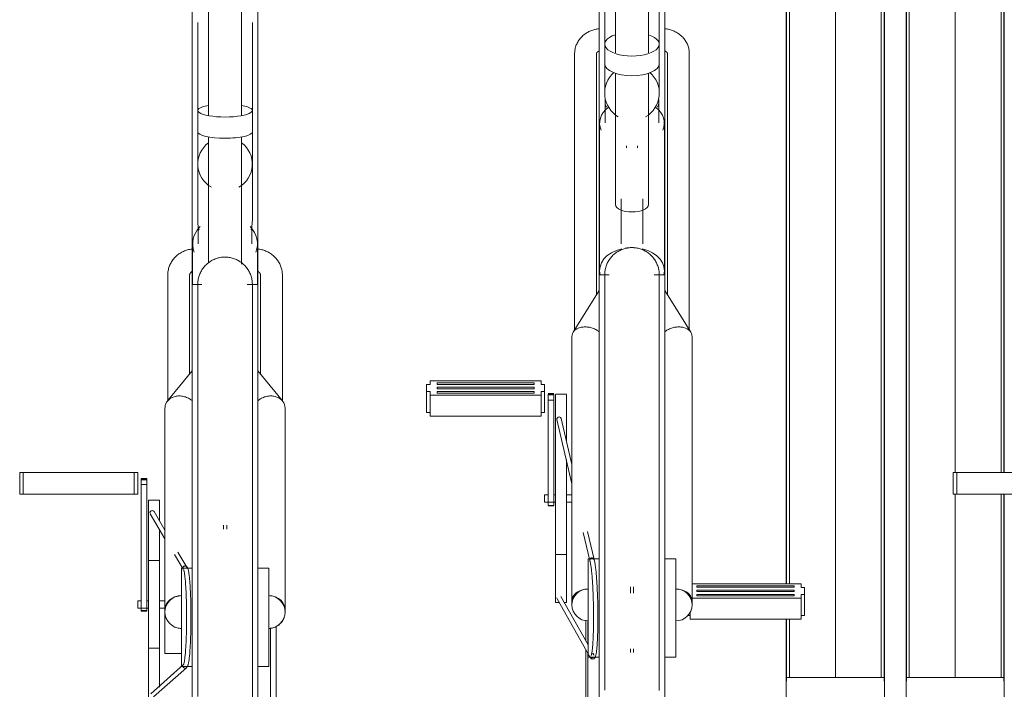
# Model space of a CAD drawing. Extents: x 50445 to 145605, y -10968 to 41989.
# Tile 95 of 256: x 86653 to 87554, y -1503 to -891. Entities that reach past the tile are written whole.
import ezdxf

# ---------------------------------------------------------------- set-up
doc = ezdxf.new("R2010")
doc.units = 0
doc.header["$LTSCALE"] = 414.30304
doc.header["$MEASUREMENT"] = 0
doc.linetypes.add('gestippeld_2_', pattern=[6.35, 3.175, -3.175])
doc.linetypes.add('hartlijn-fijn', pattern=[6, 4, -1, 0, -1])
for name, color, linetype, lineweight in [('A-EQPM', 6, 'CONTINUOUS', 18), ('S-COLS', 6, 'CONTINUOUS', 18), ('S-COLS-HIDN', 5, 'gestippeld_2_', 18)]:
    doc.layers.add(name, color=color, linetype=linetype, lineweight=lineweight)

# ---------------------------------------------------------------- blocks, each defined once
blk = doc.blocks.new('97_KA_gestapelde fietsenstalling 8 fietsen 1600x1900 - Type-8006210-plotview doorsnede C C  -  1 op 100')
at = {"layer": 'A-EQPM'}
for p, q in [((6003.7, -1424.5), (6003.7, -1791.44)), ((6063.7, -1791.44), (6063.7, -1424.5)), ((6008.7, -1440.69), (6008.7, -1580.25)), ((6058.7, -1580.25), (6058.7, -1440.69)), ((6018.7, -1449.26), (6018.7, -1588.13)), ((6048.7, -1588.13), (6048.7, -1449.26)), ((5646.1, -1495.12), (5646.1, -1645.26)), ((5676.1, -1645.26), (5676.1, -1495.12)), ((5631.1, -1519.77), (5631.1, -1621.98)), ((5691.1, -1621.98), (5691.1, -1519.77)), ((5636.1, -1560.49), (5636.1, -1640.96)), ((5686.1, -1640.96), (5686.1, -1560.49)), ((6008.7, -1568.65), (6008.7, -1568.39)), ((6008.7, -1580.25), (6008.7, -1598.26)), ((6058.7, -1598.26), (6058.7, -1580.25)), ((5631.1, -1589.35), (5631.1, -1800.09)), ((5691.1, -1800.09), (5691.1, -1589.35)), ((5981.2, -1588.87), (5981.2, -1841.94)), ((6001.2, -1810), (6001.2, -1588.87)), ((6066.2, -1588.87), (6066.2, -1810)), ((6086.2, -1841.94), (6086.2, -1588.87)), ((6008.7, -1598.26), (6008.7, -1625.06)), ((6058.7, -1625.06), (6058.7, -1598.26)), ((6018.7, -1606.83), (6018.7, -1727.1)), ((6048.7, -1727.1), (6048.7, -1606.83)), ((6009.05, -1632.63), (6009.05, -1652.32)), ((6058.36, -1652.32), (6058.36, -1632.63)), ((5636.1, -1640.96), (5636.1, -1660.39)), ((5686.1, -1660.39), (5686.1, -1640.96)), ((6004.05, -1652.32), (6004.05, -1787.35)), ((6063.36, -1787.35), (6063.36, -1652.32)), ((5636.1, -1660.39), (5636.1, -1689.95)), ((5646.1, -1665.08), (5646.1, -1780.64)), ((5676.1, -1781.54), (5676.1, -1665.08)), ((5686.1, -1689.95), (5686.1, -1660.39)), ((6028.7, -1673.24), (6028.7, -1674.99)), ((6038.7, -1674.99), (6038.7, -1673.24)), ((5636.1, -1689.95), (5636.1, -1741.93)), ((5686.1, -1741.93), (5686.1, -1689.95)), ((6023.7, -1721.65), (6023.7, -1762.88)), ((6043.7, -1762.88), (6043.7, -1721.65)), ((5636.1, -1734.42), (5636.1, -1741.93)), ((5686.1, -1741.93), (5686.1, -1734.42)), ((5636.45, -1747.82), (5636.45, -1762.99)), ((5685.75, -1762.99), (5685.75, -1747.82)), ((5631.45, -1762.99), (5631.45, -1800.09)), ((5690.75, -1800.13), (5690.75, -1762.99)), ((5608.6, -1791.81), (5608.6, -1906.71)), ((5628.6, -1882.24), (5628.6, -1791.81)), ((5693.6, -1791.81), (5693.6, -1882.24)), ((5713.6, -1906.71), (5713.6, -1791.81)), ((6009.53, -1791.42), (6003.7, -1791.42)), ((6003.7, -2159.6), (6003.7, -1791.44)), ((6012.84, -1791.42), (6009.66, -1791.42)), ((6063.7, -1791.42), (6053.96, -1791.42)), ((6063.7, -1791.44), (6063.7, -2159.6)), ((5639.84, -1800.09), (5631.1, -1800.09)), ((5631.1, -2104.9), (5631.1, -1800.09)), ((5691.1, -1800.09), (5681.47, -1800.09)), ((5691.1, -1800.09), (5691.1, -2104.9)), ((6003.7, -1805.76), (5979.84, -1843.87)), ((6087.57, -1843.87), (6063.7, -1805.76)), ((5978.7, -1847.82), (5978.7, -2089.65)), ((6088.7, -2089.65), (6088.7, -1847.82)), ((5631.1, -1879.17), (5608.46, -1906.75)), ((5713.75, -1906.75), (5691.1, -1879.17)), ((5848.89, -1891.71), (5845.67, -1891.71)), ((5845.67, -1891.71), (5845.67, -1894.86)), ((5950.49, -1888.26), (5848.89, -1888.26)), ((5848.89, -1888.26), (5848.89, -1891.71)), ((5855.31, -1890.24), (5944.21, -1890.24)), ((5855.31, -1890.9), (5855.31, -1890.24)), ((5855.31, -1890.24), (5855.31, -1891.56)), ((5855.31, -1891.56), (5855.31, -1890.9)), ((5944.21, -1891.56), (5855.31, -1891.56)), ((5944.21, -1890.24), (5944.21, -1890.9)), ((5944.21, -1891.56), (5944.21, -1890.24)), ((5944.21, -1890.9), (5944.21, -1891.56)), ((5950.49, -1891.71), (5950.49, -1888.26)), ((5953.71, -1891.71), (5950.49, -1891.71)), ((5953.71, -1894.86), (5953.71, -1891.71)), ((5845.67, -1894.86), (5845.67, -1898.01)), ((5845.67, -1898.01), (5848.89, -1898.01)), ((5845.67, -1917.28), (5845.67, -1898.01)), ((5848.89, -1898.01), (5848.89, -1901.46)), ((5848.89, -1901.46), (5950.49, -1901.46)), ((5848.89, -1920.73), (5848.89, -1901.46)), ((5855.31, -1894.86), (5855.31, -1894.2)), ((5855.31, -1894.2), (5944.21, -1894.2)), ((5855.31, -1895.52), (5855.31, -1894.86)), ((5944.21, -1895.52), (5855.31, -1895.52)), ((5855.31, -1898.82), (5855.31, -1898.16)), ((5855.31, -1898.16), (5944.21, -1898.16)), ((5855.31, -1898.16), (5855.31, -1899.48)), ((5855.31, -1899.48), (5855.31, -1898.82)), ((5944.21, -1899.48), (5855.31, -1899.48)), ((5944.21, -1894.2), (5944.21, -1894.86)), ((5944.21, -1894.86), (5944.21, -1895.52)), ((5944.21, -1898.16), (5944.21, -1898.82)), ((5944.21, -1898.16), (5944.21, -1899.48)), ((5944.21, -1898.82), (5944.21, -1899.48)), ((5950.49, -1901.46), (5950.49, -1898.01)), ((5950.49, -1898.01), (5953.71, -1898.01)), ((5950.49, -1920.73), (5950.49, -1901.46)), ((5953.71, -1898.01), (5953.71, -1894.86)), ((5953.71, -1898.01), (5953.71, -1917.28)), ((5962.13, -1899.9), (5956.91, -1899.9)), ((5956.91, -1901.22), (5956.91, -1900.54)), ((5956.91, -1900.54), (5956.91, -1900.72)), ((5956.91, -1900.72), (5962.13, -1900.72)), ((5956.91, -1902.16), (5956.91, -1901.22)), ((5962.13, -1901.22), (5956.91, -1901.22)), ((5956.91, -1906.17), (5956.91, -1902.16)), ((5962.13, -1900.72), (5962.13, -1900.54)), ((5962.13, -1900.54), (5962.13, -1901.22)), ((5962.13, -1901.22), (5962.13, -1902.16)), ((5962.13, -1902.16), (5962.13, -1906.17)), ((5973.7, -1900.58), (5963.7, -1900.58)), ((5963.7, -2015.64), (5963.7, -1900.72)), ((5973.7, -1900.72), (5973.7, -1943.53)), ((5956.91, -2002.42), (5956.91, -1906.17)), ((5962.13, -1906.17), (5956.91, -1906.17)), ((5962.13, -1906.17), (5962.13, -2002.42)), ((5606.1, -1913.34), (5606.1, -2097.81)), ((5716.1, -2097.81), (5716.1, -1913.34)), ((5848.89, -1917.28), (5845.67, -1917.28)), ((5953.71, -1917.28), (5950.49, -1917.28)), ((5950.49, -1920.73), (5848.89, -1920.73)), ((5964.99, -1923.75), (5978.7, -1982.61)), ((5978.7, -1964.98), (5968.89, -1922.84)), ((5973.7, -1960.54), (5973.7, -2015.64)), ((5473.07, -1972.36), (5476.29, -1972.36)), ((5473.07, -1992.06), (5473.07, -1972.36)), ((5476.29, -1972.36), (5577.89, -1972.36)), ((5476.29, -1992.06), (5476.29, -1972.36)), ((5577.89, -1972.36), (5581.1, -1972.36)), ((5577.89, -1992.06), (5577.89, -1972.36)), ((5581.1, -1972.36), (5581.1, -1992.06)), ((5589.53, -1977.7), (5584.31, -1977.7)), ((5584.31, -1977.99), (5584.31, -1977.7)), ((5584.31, -1977.7), (5584.31, -1979)), ((5584.31, -1978.47), (5584.31, -1977.99)), ((5584.31, -1979.26), (5584.31, -1978.47)), ((5589.53, -1978.47), (5584.31, -1978.47)), ((5584.31, -1979), (5589.53, -1979)), ((5584.31, -1983.28), (5584.31, -1979.26)), ((5584.31, -2098.5), (5584.31, -1983.28)), ((5589.53, -1983.28), (5584.31, -1983.28)), ((5589.53, -1979), (5589.53, -1977.7)), ((5589.53, -1977.7), (5589.53, -1977.99)), ((5589.53, -1977.99), (5589.53, -1978.47)), ((5589.53, -1978.47), (5589.53, -1979.26)), ((5589.53, -1979.26), (5589.53, -1983.28)), ((5589.53, -1983.28), (5589.53, -2098.5)), ((5476.29, -1992.06), (5473.07, -1992.06)), ((5577.89, -1992.06), (5476.29, -1992.06)), ((5581.1, -1992.06), (5577.89, -1992.06)), ((5601.1, -1997.65), (5591.1, -1997.65)), ((5591.1, -2092.9), (5591.1, -1997.65)), ((5601.1, -1997.65), (5601.1, -2016.03)), ((5956.91, -1992.65), (5953.7, -1992.65)), ((5953.7, -1996.7), (5953.7, -1992.65)), ((5953.7, -1999.35), (5953.7, -1996.7)), ((5953.7, -1999.36), (5963.7, -1999.36)), ((5963.7, -1992.65), (5962.13, -1992.65)), ((5978.7, -1992.65), (5973.7, -1992.65)), ((5973.7, -1999.36), (5978.7, -1999.36)), ((5592.62, -2010.05), (5606.1, -2032.82)), ((5606.1, -2024.97), (5596.06, -2008.01)), ((5956.91, -2002.53), (5956.91, -2002.42)), ((5962.13, -2002.42), (5956.91, -2002.42)), ((5956.91, -2002.67), (5962.13, -2002.67)), ((5962.13, -2002.42), (5962.13, -2002.53)), ((5963.7, -2091.08), (5963.7, -2015.64)), ((5973.7, -2015.64), (5973.7, -2091.08)), ((5601.1, -2023.99), (5601.1, -2092.9)), ((5659.6, -2020.53), (5659.6, -2024.05)), ((5662.6, -2024.05), (5662.6, -2020.53)), ((5989.07, -2027.12), (5995.05, -2052.8)), ((5998.94, -2051.87), (5992.94, -2026.1)), ((5626.11, -2058.75), (5618.01, -2045.07)), ((5601.1, -2052.9), (5591.1, -2052.9)), ((5614.67, -2047.29), (5622.68, -2060.81)), ((5963.7, -2047.32), (5973.7, -2047.32)), ((6003.7, -2051.22), (5993.7, -2051.22)), ((5993.7, -2105.58), (5993.7, -2051.29)), ((6073.7, -2051.22), (6063.7, -2051.22)), ((6073.7, -2051.29), (6073.7, -2105.58)), ((5631.1, -2059.9), (5621.1, -2059.9)), ((5621.1, -2104.9), (5621.1, -2059.9)), ((5701.1, -2059.9), (5691.1, -2059.9)), ((5701.1, -2059.9), (5701.1, -2104.9)), ((5978.7, -2066.8), (5978.7, -2093.41)), ((6088.7, -2093.41), (6088.7, -2066.8)), ((6032.2, -2076.75), (6032.2, -2082.67)), ((6035.2, -2082.67), (6035.2, -2076.75)), ((6188.52, -2074), (6088.67, -2074)), ((6093.2, -2076.64), (6093.2, -2075.98)), ((6093.2, -2075.98), (6182.1, -2075.98)), ((6093.2, -2077.3), (6093.2, -2075.98)), ((6093.2, -2077.3), (6093.2, -2076.64)), ((6182.1, -2077.3), (6093.2, -2077.3)), ((6093.2, -2080.6), (6093.2, -2079.94)), ((6093.2, -2079.94), (6182.1, -2079.94)), ((6093.2, -2081.26), (6093.2, -2080.6)), ((6182.1, -2081.26), (6093.2, -2081.26)), ((6182.1, -2075.98), (6182.1, -2076.64)), ((6182.1, -2075.98), (6182.1, -2077.3)), ((6182.1, -2076.64), (6182.1, -2077.3)), ((6182.1, -2079.94), (6182.1, -2080.6)), ((6182.1, -2080.6), (6182.1, -2081.26)), ((6188.52, -2077.45), (6188.52, -2074)), ((6191.73, -2077.45), (6188.52, -2077.45)), ((6191.73, -2080.6), (6191.73, -2077.45)), ((6191.73, -2083.75), (6191.73, -2080.6)), ((5584.31, -2089.55), (5581.1, -2089.55)), ((5581.1, -2092.9), (5581.1, -2089.55)), ((5591.1, -2089.55), (5589.53, -2089.55)), ((5606.1, -2089.55), (5601.73, -2089.55)), ((5963.7, -2091.08), (5966.84, -2091.08)), ((5965.2, -2087.76), (5995.25, -2140.95)), ((5993.7, -2130.08), (5968.68, -2085.8)), ((5971.34, -2091.08), (5973.7, -2091.08)), ((6088.7, -2087.2), (6188.52, -2087.2)), ((6093.2, -2084.56), (6093.2, -2083.9)), ((6093.2, -2083.9), (6182.1, -2083.9)), ((6093.2, -2083.9), (6093.2, -2085.22)), ((6093.2, -2085.22), (6093.2, -2084.56)), ((6182.1, -2085.22), (6093.2, -2085.22)), ((6182.1, -2083.9), (6182.1, -2084.56)), ((6182.1, -2083.9), (6182.1, -2085.22)), ((6182.1, -2084.56), (6182.1, -2085.22)), ((6188.52, -2087.2), (6188.52, -2083.75)), ((6188.52, -2083.75), (6191.73, -2083.75)), ((6188.52, -2106.48), (6188.52, -2087.2)), ((6191.73, -2103.03), (6191.73, -2083.75)), ((5581.1, -2096.26), (5581.1, -2092.9)), ((5581.1, -2096.26), (5591.1, -2096.26)), ((5584.31, -2098.5), (5584.31, -2099.28)), ((5584.31, -2099.28), (5584.31, -2098.5)), ((5589.53, -2098.5), (5584.31, -2098.5)), ((5584.31, -2099.28), (5589.53, -2099.28)), ((5589.53, -2098.5), (5589.53, -2099.28)), ((5589.53, -2099.28), (5589.53, -2098.5)), ((5591.1, -2188.15), (5591.1, -2092.9)), ((5601.1, -2092.9), (5601.1, -2168.69)), ((5601.73, -2096.26), (5606.1, -2096.26)), ((5606.1, -2137.9), (5606.1, -2097.86)), ((6086.92, -2106.48), (6086.92, -2099.94)), ((5621.1, -2149.9), (5621.1, -2104.9)), ((5631.1, -2373.39), (5631.1, -2104.9)), ((5691.1, -2104.9), (5691.1, -2373.39)), ((5701.1, -2104.9), (5701.1, -2149.9)), ((5991.5, -2107.51), (5991.5, -2126.45)), ((5993.42, -2107.8), (5993.42, -2129.81)), ((5993.7, -2141.22), (5993.7, -2105.58)), ((6073.7, -2105.58), (6073.7, -2141.22)), ((6086.92, -2103.03), (6084.91, -2103.03)), ((6188.52, -2106.48), (6086.92, -2106.48)), ((6191.73, -2103.03), (6188.52, -2103.03)), ((5702.67, -2206.8), (5702.67, -2114.48)), ((5707.89, -2113.08), (5707.89, -2206.8)), ((5591.1, -2132.9), (5601.1, -2132.9)), ((5991.5, -2134.16), (5991.5, -2390.22)), ((6032.2, -2133.68), (6032.2, -2137.02)), ((6035.2, -2137.02), (6035.2, -2133.52)), ((5606.1, -2137.9), (5621.1, -2137.9)), ((5993.42, -2137.57), (5993.42, -2389.64)), ((5993.7, -2141.22), (6003.7, -2141.22)), ((5998.74, -2139), (5997.87, -2137.46)), ((6063.7, -2141.22), (6073.7, -2141.22)), ((5623.07, -2147.88), (5593.01, -2174.68)), ((5595.67, -2177.66), (5625.72, -2150.88)), ((5621.1, -2149.9), (5631.1, -2149.9)), ((5691.1, -2149.9), (5701.1, -2149.9)), ((6003.7, -2395.93), (6003.7, -2159.6)), ((6063.7, -2159.6), (6063.7, -2401.01)), ((6175, -2430), (6175, -2160)), ((6265, -2160), (6175, -2160)), ((6265, -2160), (6265, -2430))]:
    blk.add_line(p, q, dxfattribs=at)
at = {"layer": 'A-EQPM', "flags": 128}
for points in [[(6003.38, -1566.15), (6002.44, -1566.27), (6001.51, -1566.41), (6000.58, -1566.59), (5999.66, -1566.8), (5998.75, -1567.04), (5997.85, -1567.31), (5996.95, -1567.62), (5996.07, -1567.96), (5995.2, -1568.33), (5994.34, -1568.73), (5993.5, -1569.16), (5992.68, -1569.63), (5991.87, -1570.12), (5991.07, -1570.65), (5990.3, -1571.21), (5989.55, -1571.79), (5988.83, -1572.41), (5988.12, -1573.06), (5987.44, -1573.73), (5986.79, -1574.43), (5986.17, -1575.17), (5985.58, -1575.92), (5985.02, -1576.71), (5984.49, -1577.51), (5983.99, -1578.35), (5983.54, -1579.2), (5983.12, -1580.08), (5982.73, -1580.97), (5982.39, -1581.88), (5982.09, -1582.81), (5981.83, -1583.75), (5981.62, -1584.71), (5981.45, -1585.67), (5981.32, -1586.64), (5981.24, -1587.62), (5981.21, -1588.6), (5981.2, -1588.87)], [(6058.7, -1568.94), (6058.7, -1568.45), (6058.7, -1568.39)], [(6086.2, -1588.87), (6086.18, -1587.88), (6086.11, -1586.91), (6086, -1585.93), (6085.84, -1584.97), (6085.64, -1584.01), (6085.39, -1583.06), (6085.1, -1582.13), (6084.77, -1581.21), (6084.4, -1580.32), (6083.99, -1579.43), (6083.54, -1578.57), (6083.06, -1577.74), (6082.54, -1576.92), (6081.98, -1576.13), (6081.4, -1575.37), (6080.78, -1574.63), (6080.14, -1573.92), (6079.47, -1573.24), (6078.77, -1572.58), (6078.05, -1571.96), (6077.31, -1571.36), (6076.54, -1570.8), (6075.76, -1570.26), (6074.95, -1569.76), (6074.13, -1569.29), (6073.29, -1568.84), (6072.44, -1568.43), (6071.57, -1568.06), (6070.69, -1567.71), (6069.8, -1567.39), (6068.9, -1567.11), (6067.99, -1566.86), (6067.07, -1566.64), (6066.15, -1566.46), (6065.22, -1566.3), (6064.28, -1566.18), (6063.34, -1566.09)], [(6001.2, -1588.87), (6001.2, -1588.82), (6001.21, -1588.77), (6001.21, -1588.72), (6001.22, -1588.67), (6001.23, -1588.61), (6001.25, -1588.55), (6001.27, -1588.49), (6001.29, -1588.43), (6001.32, -1588.36), (6001.36, -1588.28), (6001.4, -1588.2), (6001.45, -1588.12), (6001.5, -1588.03), (6001.57, -1587.94), (6001.64, -1587.84), (6001.72, -1587.74), (6001.81, -1587.64), (6001.92, -1587.54), (6002.03, -1587.43), (6002.15, -1587.33), (6002.28, -1587.22), (6002.43, -1587.11), (6002.58, -1587.01), (6002.75, -1586.91), (6002.92, -1586.81), (6003.1, -1586.71), (6003.3, -1586.62), (6003.5, -1586.53), (6003.71, -1586.45)], [(6063.64, -1586.42), (6063.85, -1586.51), (6064.05, -1586.59), (6064.25, -1586.68), (6064.44, -1586.78), (6064.61, -1586.88), (6064.78, -1586.98), (6064.94, -1587.09), (6065.09, -1587.19), (6065.22, -1587.3), (6065.35, -1587.4), (6065.46, -1587.51), (6065.57, -1587.61), (6065.66, -1587.72), (6065.75, -1587.82), (6065.82, -1587.91), (6065.89, -1588.01), (6065.95, -1588.1), (6066, -1588.18), (6066.04, -1588.26), (6066.08, -1588.34), (6066.11, -1588.41), (6066.13, -1588.48), (6066.15, -1588.54), (6066.17, -1588.6), (6066.18, -1588.65), (6066.19, -1588.71), (6066.2, -1588.76), (6066.2, -1588.8), (6066.2, -1588.85), (6066.2, -1588.87)], [(6008.7, -1791.42), (6008.72, -1790.42), (6008.78, -1789.42), (6008.88, -1788.42), (6009.02, -1787.43), (6009.2, -1786.45), (6009.42, -1785.47), (6009.68, -1784.51), (6009.97, -1783.55), (6010.31, -1782.61), (6010.68, -1781.68), (6011.08, -1780.77), (6011.53, -1779.87), (6012.01, -1778.99), (6012.52, -1778.14), (6013.07, -1777.3), (6013.65, -1776.49), (6014.26, -1775.7), (6014.91, -1774.93), (6015.58, -1774.19), (6016.29, -1773.48), (6017.02, -1772.8), (6017.77, -1772.15), (6018.56, -1771.53), (6019.37, -1770.94), (6020.2, -1770.38), (6021.05, -1769.86), (6021.92, -1769.37), (6022.81, -1768.91), (6023.72, -1768.5), (6024.64, -1768.12), (6025.58, -1767.77), (6026.54, -1767.47), (6027.5, -1767.2), (6028.47, -1766.97), (6029.45, -1766.78), (6030.44, -1766.63), (6031.44, -1766.52), (6032.43, -1766.45), (6033.43, -1766.42), (6034.43, -1766.43), (6035.43, -1766.48), (6036.43, -1766.57), (6037.42, -1766.69), (6038.41, -1766.86), (6039.38, -1767.07), (6040.35, -1767.32), (6041.31, -1767.6), (6042.26, -1767.93), (6043.19, -1768.29), (6044.11, -1768.68), (6045.01, -1769.12), (6045.89, -1769.59), (6046.75, -1770.09), (6047.6, -1770.63), (6048.42, -1771.2), (6049.21, -1771.81), (6049.98, -1772.44), (6050.73, -1773.11), (6051.45, -1773.81), (6052.14, -1774.53), (6052.8, -1775.28), (6053.43, -1776.06), (6054.03, -1776.86), (6054.59, -1777.68), (6055.13, -1778.53), (6055.62, -1779.4), (6056.09, -1780.28), (6056.51, -1781.19), (6056.91, -1782.11), (6057.26, -1783.04), (6057.58, -1783.99), (6057.85, -1784.95), (6058.09, -1785.92), (6058.29, -1786.9), (6058.45, -1787.89), (6058.57, -1788.88), (6058.66, -1789.88), (6058.7, -1790.88), (6058.7, -1791.42)], [(5630.67, -1767.79), (5629.7, -1767.92), (5628.74, -1768.09), (5627.78, -1768.29), (5626.83, -1768.53), (5625.89, -1768.81), (5624.96, -1769.12), (5624.05, -1769.46), (5623.15, -1769.84), (5622.26, -1770.26), (5621.39, -1770.71), (5620.53, -1771.19), (5619.7, -1771.71), (5618.89, -1772.26), (5618.1, -1772.84), (5617.33, -1773.45), (5616.58, -1774.09), (5615.87, -1774.76), (5615.17, -1775.46), (5614.51, -1776.19), (5613.88, -1776.95), (5613.28, -1777.73), (5612.71, -1778.53), (5612.17, -1779.36), (5611.67, -1780.21), (5611.2, -1781.07), (5610.77, -1781.96), (5610.37, -1782.87), (5610.02, -1783.79), (5609.7, -1784.73), (5609.42, -1785.68), (5609.18, -1786.64), (5608.98, -1787.61), (5608.83, -1788.58), (5608.71, -1789.57), (5608.64, -1790.55), (5608.6, -1791.54), (5608.6, -1791.81)], [(5636.1, -1800.09), (5636.12, -1799.09), (5636.18, -1798.1), (5636.28, -1797.1), (5636.42, -1796.11), (5636.6, -1795.13), (5636.82, -1794.15), (5637.08, -1793.19), (5637.37, -1792.23), (5637.7, -1791.29), (5638.08, -1790.36), (5638.48, -1789.45), (5638.93, -1788.55), (5639.41, -1787.67), (5639.92, -1786.81), (5640.47, -1785.98), (5641.05, -1785.16), (5641.66, -1784.37), (5642.31, -1783.61), (5642.98, -1782.87), (5643.68, -1782.16), (5644.42, -1781.48), (5645.17, -1780.83), (5645.96, -1780.2), (5646.76, -1779.61), (5647.59, -1779.06), (5648.45, -1778.53), (5649.32, -1778.05), (5650.21, -1777.59), (5651.12, -1777.17), (5652.04, -1776.79), (5652.98, -1776.45), (5653.93, -1776.14), (5654.9, -1775.88), (5655.87, -1775.65), (5656.85, -1775.46), (5657.84, -1775.31), (5658.83, -1775.2), (5659.83, -1775.13), (5660.83, -1775.1), (5661.83, -1775.11), (5662.83, -1775.15), (5663.83, -1775.24), (5664.82, -1775.37), (5665.8, -1775.54), (5666.78, -1775.75), (5667.75, -1776), (5668.71, -1776.28), (5669.66, -1776.6), (5670.59, -1776.96), (5671.51, -1777.36), (5672.41, -1777.8), (5673.29, -1778.27), (5674.15, -1778.77), (5674.99, -1779.31), (5675.81, -1779.88), (5676.61, -1780.49), (5677.38, -1781.12), (5678.13, -1781.79), (5678.85, -1782.48), (5679.54, -1783.21), (5680.2, -1783.96), (5680.83, -1784.74), (5681.43, -1785.54), (5681.99, -1786.36), (5682.52, -1787.21), (5683.02, -1788.07), (5683.49, -1788.96), (5683.91, -1789.86), (5684.3, -1790.78), (5684.66, -1791.72), (5684.97, -1792.67), (5685.25, -1793.63), (5685.49, -1794.6), (5685.69, -1795.58), (5685.85, -1796.57), (5685.97, -1797.56), (5686.05, -1798.56), (5686.1, -1799.55), (5686.1, -1800.09)], [(5713.6, -1791.81), (5713.58, -1790.82), (5713.52, -1789.83), (5713.41, -1788.85), (5713.27, -1787.87), (5713.08, -1786.9), (5712.85, -1785.93), (5712.58, -1784.98), (5712.28, -1784.04), (5711.93, -1783.12), (5711.55, -1782.21), (5711.12, -1781.31), (5710.67, -1780.44), (5710.17, -1779.58), (5709.64, -1778.75), (5709.08, -1777.94), (5708.49, -1777.15), (5707.86, -1776.39), (5707.21, -1775.66), (5706.53, -1774.95), (5705.82, -1774.27), (5705.08, -1773.62), (5704.32, -1773), (5703.53, -1772.41), (5702.72, -1771.85), (5701.9, -1771.33), (5701.05, -1770.84), (5700.18, -1770.38), (5699.3, -1769.95), (5698.4, -1769.56), (5697.49, -1769.21), (5696.56, -1768.89), (5695.63, -1768.6), (5694.68, -1768.35), (5693.72, -1768.14), (5692.76, -1767.96), (5691.79, -1767.83), (5690.82, -1767.72)], [(5628.6, -1791.81), (5628.6, -1791.67), (5628.61, -1791.52), (5628.63, -1791.38), (5628.65, -1791.23), (5628.68, -1791.09), (5628.71, -1790.95), (5628.75, -1790.8), (5628.8, -1790.66), (5628.85, -1790.51), (5628.91, -1790.37), (5628.98, -1790.23), (5629.06, -1790.08), (5629.14, -1789.94), (5629.23, -1789.8), (5629.32, -1789.66), (5629.43, -1789.53), (5629.54, -1789.39), (5629.66, -1789.26), (5629.78, -1789.13), (5629.91, -1789), (5630.06, -1788.88), (5630.2, -1788.76), (5630.36, -1788.64), (5630.52, -1788.53), (5630.69, -1788.42), (5630.86, -1788.32), (5631.04, -1788.23)], [(5691.11, -1788.2), (5691.29, -1788.3), (5691.47, -1788.4), (5691.64, -1788.5), (5691.8, -1788.61), (5691.96, -1788.73), (5692.11, -1788.85), (5692.25, -1788.97), (5692.39, -1789.1), (5692.51, -1789.22), (5692.63, -1789.36), (5692.75, -1789.49), (5692.85, -1789.63), (5692.95, -1789.77), (5693.04, -1789.91), (5693.13, -1790.05), (5693.2, -1790.19), (5693.27, -1790.33), (5693.33, -1790.47), (5693.39, -1790.62), (5693.44, -1790.76), (5693.48, -1790.91), (5693.52, -1791.05), (5693.55, -1791.19), (5693.57, -1791.34), (5693.59, -1791.48), (5693.6, -1791.63), (5693.6, -1791.77), (5693.6, -1791.81)], [(6008.7, -1797.58), (6008.7, -1795.38), (6008.7, -1793.66), (6008.7, -1792.42), (6008.7, -1791.68), (6008.7, -1791.42)], [(6008.7, -1791.42), (6008.7, -1791.66), (6008.7, -1792.39), (6008.7, -1793.61), (6008.7, -1795.31), (6008.7, -1797.49), (6008.7, -1800.15), (6008.7, -1803.29), (6008.7, -1806.89), (6008.7, -1810.96), (6008.7, -1815.48), (6008.7, -1820.45), (6008.7, -1825.86), (6008.7, -1831.71), (6008.7, -1837.97), (6008.7, -1844.66), (6008.7, -1851.74), (6008.7, -1859.21), (6008.7, -1867.07), (6008.7, -1875.29), (6008.7, -1883.86), (6008.7, -1892.78), (6008.7, -1902.02), (6008.7, -1911.57), (6008.7, -1921.41), (6008.7, -1931.54), (6008.7, -1941.92), (6008.7, -1952.56), (6008.7, -1963.42), (6008.7, -1974.5), (6008.7, -1985.77), (6008.7, -1997.22), (6008.7, -2008.83), (6008.7, -2020.58), (6008.7, -2032.45), (6008.7, -2044.42), (6008.7, -2056.47), (6008.7, -2068.59), (6008.7, -2080.75), (6008.7, -2092.93), (6008.7, -2105.12), (6008.7, -2117.3), (6008.7, -2129.44), (6008.7, -2141.53), (6008.7, -2153.55), (6008.7, -2159.6)], [(6058.7, -2159.6), (6058.7, -2147.62), (6058.7, -2135.57), (6058.7, -2123.45), (6058.7, -2111.29), (6058.7, -2099.1), (6058.7, -2086.91), (6058.7, -2074.73), (6058.7, -2062.59), (6058.7, -2050.51), (6058.7, -2038.49), (6058.7, -2026.57), (6058.7, -2014.76), (6058.7, -2003.08), (6058.7, -1991.55), (6058.7, -1980.18), (6058.7, -1969), (6058.7, -1958.03), (6058.7, -1947.28), (6058.7, -1936.76), (6058.7, -1926.5), (6058.7, -1916.51), (6058.7, -1906.81), (6058.7, -1897.41), (6058.7, -1888.33), (6058.7, -1879.58), (6058.7, -1871.18), (6058.7, -1863.14), (6058.7, -1855.47), (6058.7, -1848.19), (6058.7, -1841.3), (6058.7, -1834.83), (6058.7, -1828.77), (6058.7, -1823.13), (6058.7, -1817.94), (6058.7, -1813.19), (6058.7, -1808.89), (6058.7, -1805.05), (6058.7, -1801.68), (6058.7, -1798.78), (6058.7, -1796.35), (6058.7, -1794.41), (6058.7, -1792.95), (6058.7, -1791.97), (6058.7, -1791.48), (6058.7, -1791.42)], [(6058.7, -1791.42), (6058.7, -1791.66), (6058.7, -1792.39), (6058.7, -1793.61), (6058.7, -1795.31), (6058.7, -1797.49)], [(5636.1, -1806.84), (5636.1, -1804.53), (5636.1, -1802.7), (5636.1, -1801.35), (5636.1, -1800.49), (5636.1, -1800.11), (5636.1, -1800.09)], [(5636.1, -1800.09), (5636.1, -1800.34), (5636.1, -1801.07), (5636.1, -1802.29), (5636.1, -1803.99), (5636.1, -1806.17), (5636.1, -1808.83), (5636.1, -1811.97), (5636.1, -1815.57), (5636.1, -1819.63), (5636.1, -1824.16), (5636.1, -1829.13), (5636.1, -1834.54), (5636.1, -1840.38), (5636.1, -1846.65), (5636.1, -1853.33), (5636.1, -1860.42), (5636.1, -1867.89), (5636.1, -1875.75), (5636.1, -1883.97), (5636.1, -1892.54), (5636.1, -1901.45), (5636.1, -1910.69), (5636.1, -1920.24), (5636.1, -1930.09), (5636.1, -1940.21), (5636.1, -1950.6), (5636.1, -1961.24), (5636.1, -1972.1), (5636.1, -1983.18), (5636.1, -1994.45), (5636.1, -2005.9), (5636.1, -2017.51), (5636.1, -2029.26), (5636.1, -2041.12), (5636.1, -2053.09), (5636.1, -2065.15), (5636.1, -2077.26), (5636.1, -2089.43), (5636.1, -2101.61), (5636.1, -2104.9)], [(5636.1, -1800.49), (5636.1, -1800.11), (5636.1, -1800.09)], [(5686.1, -2104.9), (5686.1, -2092.71), (5686.1, -2080.54), (5686.1, -2068.41), (5686.1, -2056.34), (5686.1, -2044.35), (5686.1, -2032.45), (5686.1, -2020.67), (5686.1, -2009.02), (5686.1, -1997.53), (5686.1, -1986.2), (5686.1, -1975.07), (5686.1, -1964.15), (5686.1, -1953.45), (5686.1, -1942.99), (5686.1, -1932.79), (5686.1, -1922.87), (5686.1, -1913.24), (5686.1, -1903.92), (5686.1, -1894.91), (5686.1, -1886.25), (5686.1, -1877.93), (5686.1, -1869.98), (5686.1, -1862.4), (5686.1, -1855.21), (5686.1, -1848.42), (5686.1, -1842.03), (5686.1, -1836.07), (5686.1, -1830.54), (5686.1, -1825.45), (5686.1, -1820.81), (5686.1, -1816.62), (5686.1, -1812.89), (5686.1, -1809.63), (5686.1, -1806.84), (5686.1, -1804.53), (5686.1, -1802.7), (5686.1, -1801.35), (5686.1, -1800.49), (5686.1, -1800.11), (5686.1, -1800.09)], [(5686.1, -1800.09), (5686.1, -1800.34), (5686.1, -1801.07), (5686.1, -1802.29), (5686.1, -1803.99), (5686.1, -1806.17)], [(5686.1, -1800.49), (5686.1, -1800.11), (5686.1, -1800.09)], [(5996.43, -2139.58), (5996.46, -2139.51), (5996.54, -2139.31), (5996.63, -2139), (5996.74, -2138.59), (5996.85, -2138.11), (5996.96, -2137.54), (5997.07, -2136.89), (5997.17, -2136.18), (5997.28, -2135.39), (5997.38, -2134.54), (5997.48, -2133.62), (5997.58, -2132.64), (5997.67, -2131.6), (5997.76, -2130.5), (5997.84, -2129.35), (5997.92, -2128.14), (5998, -2126.87), (5998.07, -2125.56), (5998.13, -2124.2), (5998.19, -2122.79), (5998.25, -2121.34), (5998.3, -2119.85), (5998.34, -2118.32), (5998.38, -2116.76), (5998.42, -2115.16), (5998.45, -2113.53), (5998.47, -2111.87), (5998.49, -2110.19), (5998.5, -2108.48), (5998.51, -2106.76), (5998.51, -2105.02), (5998.51, -2103.26), (5998.5, -2101.49), (5998.48, -2099.71), (5998.46, -2097.93), (5998.44, -2096.15), (5998.4, -2094.36), (5998.37, -2092.58), (5998.32, -2090.8), (5998.28, -2089.04), (5998.22, -2087.28), (5998.16, -2085.54), (5998.1, -2083.81), (5998.03, -2082.11), (5997.96, -2080.43), (5997.88, -2078.77), (5997.8, -2077.14), (5997.71, -2075.55), (5997.62, -2073.98), (5997.53, -2072.46), (5997.43, -2070.97), (5997.32, -2069.52), (5997.22, -2068.11), (5997.11, -2066.76), (5996.99, -2065.44), (5996.88, -2064.18), (5996.76, -2062.98), (5996.64, -2061.82), (5996.51, -2060.73), (5996.38, -2059.69), (5996.26, -2058.71), (5996.13, -2057.8), (5996, -2056.95), (5995.87, -2056.16), (5995.74, -2055.45), (5995.6, -2054.81), (5995.48, -2054.25), (5995.35, -2053.76), (5995.23, -2053.36), (5995.13, -2053.05), (5995.12, -2053.04)], [(5997.76, -2142.95), (5998.82, -2142.67), (5999.47, -2142.16), (5999.84, -2141.67), (6000.09, -2141.2), (6000.28, -2140.73), (6000.44, -2140.22), (6000.59, -2139.68), (6000.73, -2139.08), (6000.86, -2138.43), (6000.98, -2137.72), (6001.1, -2136.95), (6001.22, -2136.12), (6001.33, -2135.24), (6001.43, -2134.29), (6001.53, -2133.29), (6001.63, -2132.23), (6001.72, -2131.11), (6001.81, -2129.94), (6001.89, -2128.72), (6001.97, -2127.44), (6002.04, -2126.12), (6002.11, -2124.75), (6002.17, -2123.33), (6002.23, -2121.88), (6002.28, -2120.38), (6002.33, -2118.84), (6002.37, -2117.27), (6002.41, -2115.66), (6002.44, -2114.03), (6002.47, -2112.36), (6002.49, -2110.67), (6002.5, -2108.96), (6002.51, -2107.23), (6002.51, -2105.48), (6002.51, -2103.71), (6002.5, -2101.93), (6002.49, -2100.14), (6002.47, -2098.35), (6002.44, -2096.55), (6002.41, -2094.76), (6002.38, -2092.96), (6002.33, -2091.17), (6002.29, -2089.39), (6002.23, -2087.62), (6002.18, -2085.86), (6002.11, -2084.11), (6002.05, -2082.39), (6001.97, -2080.69), (6001.9, -2079.01), (6001.82, -2077.36), (6001.73, -2075.74), (6001.64, -2074.15), (6001.54, -2072.6), (6001.44, -2071.08), (6001.34, -2069.61), (6001.23, -2068.17), (6001.12, -2066.78), (6001.01, -2065.43), (6000.89, -2064.14), (6000.77, -2062.89), (6000.64, -2061.69), (6000.52, -2060.55), (6000.39, -2059.46), (6000.26, -2058.43), (6000.12, -2057.46), (5999.98, -2056.54), (5999.84, -2055.69), (5999.7, -2054.89), (5999.55, -2054.16), (5999.41, -2053.48), (5999.25, -2052.86), (5999.09, -2052.29), (5998.92, -2051.77), (5998.87, -2051.64)], [(5623.14, -2061.19), (5623.17, -2061.26), (5623.25, -2061.46), (5623.36, -2061.77), (5623.47, -2062.17), (5623.59, -2062.65), (5623.71, -2063.22), (5623.83, -2063.86), (5623.95, -2064.58), (5624.07, -2065.36), (5624.19, -2066.21), (5624.31, -2067.12), (5624.42, -2068.1), (5624.54, -2069.14), (5624.64, -2070.24), (5624.75, -2071.39), (5624.85, -2072.6), (5624.95, -2073.86), (5625.04, -2075.18), (5625.13, -2076.54), (5625.22, -2077.94), (5625.3, -2079.39), (5625.38, -2080.88), (5625.45, -2082.41), (5625.51, -2083.97), (5625.58, -2085.57), (5625.63, -2087.2), (5625.69, -2088.86), (5625.73, -2090.54), (5625.77, -2092.24), (5625.81, -2093.97), (5625.84, -2095.71), (5625.87, -2097.47), (5625.89, -2099.24), (5625.9, -2101.01), (5625.91, -2102.8), (5625.91, -2104.58), (5625.91, -2106.37), (5625.9, -2108.15), (5625.89, -2109.92), (5625.87, -2111.69), (5625.84, -2113.45), (5625.81, -2115.19), (5625.77, -2116.92), (5625.73, -2118.62), (5625.69, -2120.3), (5625.63, -2121.96), (5625.58, -2123.59), (5625.51, -2125.19), (5625.45, -2126.75), (5625.38, -2128.28), (5625.3, -2129.77), (5625.22, -2131.22), (5625.13, -2132.62), (5625.04, -2133.98), (5624.95, -2135.3), (5624.85, -2136.56), (5624.75, -2137.77), (5624.64, -2138.92), (5624.54, -2140.02), (5624.42, -2141.06), (5624.31, -2142.04), (5624.19, -2142.95), (5624.07, -2143.8), (5623.95, -2144.59), (5623.83, -2145.3), (5623.71, -2145.94), (5623.59, -2146.51), (5623.47, -2146.99), (5623.36, -2147.39), (5623.25, -2147.7), (5623.17, -2147.9), (5623.14, -2147.97)], [(5624.4, -2151.38), (5625.44, -2151.13), (5626.11, -2150.64), (5626.49, -2150.15), (5626.75, -2149.68), (5626.96, -2149.21), (5627.14, -2148.71), (5627.3, -2148.16), (5627.45, -2147.57), (5627.59, -2146.92), (5627.73, -2146.21), (5627.87, -2145.44), (5628, -2144.62), (5628.12, -2143.73), (5628.25, -2142.79), (5628.37, -2141.78), (5628.48, -2140.72), (5628.6, -2139.61), (5628.71, -2138.44), (5628.81, -2137.22), (5628.91, -2135.94), (5629.01, -2134.62), (5629.1, -2133.25), (5629.19, -2131.84), (5629.27, -2130.38), (5629.35, -2128.89), (5629.42, -2127.35), (5629.49, -2125.78), (5629.56, -2124.17), (5629.62, -2122.54), (5629.67, -2120.87), (5629.72, -2119.19), (5629.76, -2117.47), (5629.8, -2115.74), (5629.83, -2113.99), (5629.86, -2112.22), (5629.88, -2110.44), (5629.9, -2108.66), (5629.91, -2106.86), (5629.91, -2105.07), (5629.91, -2103.27), (5629.9, -2101.47), (5629.89, -2099.68), (5629.87, -2097.9), (5629.85, -2096.12), (5629.82, -2094.36), (5629.78, -2092.62), (5629.74, -2090.9), (5629.7, -2089.19), (5629.65, -2087.52), (5629.59, -2085.86), (5629.53, -2084.24), (5629.46, -2082.65), (5629.39, -2081.1), (5629.31, -2079.58), (5629.23, -2078.1), (5629.15, -2076.66), (5629.06, -2075.27), (5628.96, -2073.92), (5628.87, -2072.62), (5628.76, -2071.37), (5628.66, -2070.18), (5628.54, -2069.03), (5628.43, -2067.94), (5628.31, -2066.91), (5628.19, -2065.93), (5628.07, -2065.01), (5627.94, -2064.16), (5627.8, -2063.36), (5627.67, -2062.62), (5627.53, -2061.94), (5627.38, -2061.31), (5627.22, -2060.74), (5627.06, -2060.22), (5626.87, -2059.73), (5626.64, -2059.26), (5626.34, -2058.79), (5625.85, -2058.29), (5625, -2057.86), (5624.48, -2057.78)], [(5636.1, -2104.9), (5636.1, -2117.09), (5636.1, -2129.26), (5636.1, -2141.39), (5636.1, -2153.46), (5636.1, -2165.46), (5636.1, -2177.36)], [(5686.1, -2180.55), (5686.1, -2168.68), (5686.1, -2156.71), (5686.1, -2144.66), (5686.1, -2132.54), (5686.1, -2120.38), (5686.1, -2108.19), (5686.1, -2104.9)], [(5997.76, -2142.95), (5996.7, -2142.71), (5996.03, -2142.22), (5995.64, -2141.74), (5995.38, -2141.28), (5995.17, -2140.81), (5995.13, -2140.69)], [(5998.99, -2139.54), (5998.95, -2139.47), (5998.87, -2139.27)], [(6008.7, -2159.6), (6008.7, -2171.47)], [(6058.7, -2171.87), (6058.7, -2160), (6058.7, -2159.6)]]:
    blk.add_lwpolyline(points, dxfattribs=at)
at = {"layer": 'A-EQPM'}
for centre, radius, start, end in [((6033.7, -1625.06), 25, 131.19839, 240), ((6033.7, -1625.06), 25, 300, 48.80161), ((5621.1, -2099.9), 15, 90, 180), ((5701.1, -2099.9), 15, 0, 90), ((5621.1, -2099.9), 15, 180, 270), ((5701.1, -2099.9), 15, 270, 0)]:
    blk.add_arc(centre, radius, start, end, dxfattribs=at)
for centre, major_axis, ratio, start_param, end_param in [((6033.7, -1580.25), (25, 0), 0.434214, 2.218676, 4.712389), ((6033.7, -1580.25), (25, 0), 0.434214, 4.712389, 7.203975), ((6033.7, -1598.26), (25, 0), 0.434214, 3.141593, 4.712389), ((6033.7, -1598.26), (25, 0), 0.434214, 4.712389, 6.283185), ((6033.7, -1632.63), (24.65, 0), 0.707107, 3.035194, 3.455752), ((6033.7, -1632.63), (24.65, 0), 0.707107, 5.969026, 6.389584), ((5661.1, -1640.96), (25, 0), 0.237436, 2.219192, 4.712389), ((5661.1, -1640.96), (25, 0), 0.237436, 4.712389, 7.203975), ((6033.7, -1652.32), (29.65, 0), 0.707107, 2.396492, 3.455752), ((6033.7, -1652.32), (29.65, 0), 0.707107, 5.969026, 7.035793), ((5661.1, -1660.39), (-25, 0), 0.237436, 0, 1.570796), ((5661.1, -1660.39), (-25, 0), 0.237436, 1.570796, 3.141593), ((5661.1, -1689.95), (25, 0), 0.978148, 2.220803, 4.18879), ((5661.1, -1689.95), (25, 0), 0.978148, 5.235988, 7.20753), ((6033.7, -1727.1), (-15, 0), 0.442871, 0, 1.570796), ((6033.7, -1727.1), (-15, 0), 0.442871, 1.570796, 3.141593), ((5661.1, -1762.99), (29.65, 0), 0.838671, 2.452801, 3.455752), ((5661.1, -1747.82), (24.65, 0), 0.838671, 3.05396, 3.278335), ((5661.1, -1762.99), (29.65, 0), 0.838671, 5.969026, 6.971977), ((5661.1, -1747.82), (24.65, 0), 0.838671, 6.146443, 6.370818), ((6033.7, -1787.35), (29.65, 0), 0.707107, 1.570796, 1.784218), ((6033.7, -1787.35), (29.65, 0), 0.707107, 1.480164, 1.570796), ((6033.7, -1787.35), (29.65, 0), 0.707107, 1.88426, 3.346959), ((6033.7, -1787.35), (29.65, 0), 0.707107, 6.084963, 7.531404), ((5966.94, -1923.3), (1.95, 0.45), 0.939384, 1.345051, 3.177647), ((5966.94, -1923.3), (1.95, 0.45), 0.939384, 0.036054, 1.345051), ((5594.34, -2009.03), (1.72, 1.02), 0.988284, 1.030886, 2.863482), ((5594.34, -2009.03), (1.72, 1.02), 0.988284, 6.266874, 7.314071), ((5993.7, -2093.41), (-15, 0), 0.978148, 4.712389, 6.283185), ((5993.7, -2089.65), (15, 0), 0.71934, 1.963137, 3.141593), ((5993.7, -2089.65), (15, 0), 0.71934, 1.570796, 1.832596), ((6073.7, -2093.41), (15, 0), 0.978148, 0, 1.570796), ((6073.7, -2089.65), (15, 0), 0.71934, 1.308997, 1.570796), ((6073.7, -2089.65), (15, 0), 0.71934, 0, 1.178455), ((5621.1, -2097.81), (15, 0), 0.848048, 2.094395, 3.141593), ((5621.1, -2097.81), (15, 0), 0.848048, 1.653289, 2.063528), ((5701.1, -2097.81), (15, 0), 0.848048, 0, 1.488304), ((5966.94, -2086.78), (1.74, 0.98), 0.98726, 2.638289, 3.161887), ((5993.7, -2089.65), (15, 0), 0.71934, 3.141593, 3.291097), ((5701.1, -2097.81), (15, 0), 0.848048, 6.162412, 6.283185), ((5993.7, -2093.41), (15, 0), 0.978148, 3.141593, 4.712389), ((6073.7, -2093.41), (15, 0), 0.978148, 4.712389, 6.283185), ((5997, -2139.98), (1.87, 0.71), 0.975132, 3.311585, 4.358782), ((5997, -2139.98), (1.87, 0.71), 0.975132, 4.358782, 4.882381), ((5624.4, -2149.38), (0, 2), 0.996917, 1.832596, 2.879793), ((5624.4, -2149.38), (0, 2), 0.996917, 3.665191, 4.45059)]:
    blk.add_ellipse(centre, major_axis=major_axis, ratio=ratio, start_param=start_param, end_param=end_param, dxfattribs=at)
for points, knots in [([(5637.32, -1750.11), (5637.19, -1749.68), (5636.75, -1748.13), (5636.24, -1745.41), (5636.1, -1743.09), (5636.1, -1741.93)], [0.40033552, 0.40033552, 0.40033552, 0.40033552, 0.41666667, 0.45833333, 0.5, 0.5, 0.5, 0.5]), ([(5686.1, -1741.93), (5686.1, -1743.09), (5685.96, -1745.41), (5685.45, -1748.13), (5685.02, -1749.68), (5684.89, -1750.11)], [0.5, 0.5, 0.5, 0.5, 0.54166667, 0.58333333, 0.59966448, 0.59966448, 0.59966448, 0.59966448]), ([(6003.75, -1843.44), (6002.97, -1842.82), (6001.05, -1841.53), (5997.63, -1840.02), (5993.7, -1839.08), (5989.78, -1838.88), (5986.12, -1839.44), (5982.97, -1840.72), (5980.56, -1842.64), (5979.05, -1845.05), (5978.7, -1846.88), (5978.7, -1847.82)], [0.2662718, 0.2662718, 0.2662718, 0.2662718, 0.3333333, 0.4166667, 0.5, 0.5833333, 0.6666667, 0.75, 0.8333333, 0.9166667, 1, 1, 1, 1]), ([(6088.7, -1847.82), (6088.7, -1845.94), (6087.3, -1842.38), (6082.51, -1839.63), (6077.63, -1838.88), (6073.7, -1839.08), (6069.78, -1840.02), (6066.36, -1841.53), (6064.43, -1842.81), (6063.65, -1843.44)], [0, 0, 0, 0, 0.1666667, 0.3333333, 0.4166667, 0.5, 0.5833333, 0.6666667, 0.7337282, 0.7337282, 0.7337282, 0.7337282]), ([(5631.15, -1906.66), (5630.37, -1905.97), (5628.45, -1904.57), (5625.03, -1903), (5621.1, -1902.12), (5617.17, -1902.13), (5613.52, -1903.01), (5610.37, -1904.71), (5607.96, -1907.11), (5606.45, -1910.05), (5606.1, -1912.23), (5606.1, -1913.34)], [0.2662718, 0.2662718, 0.2662718, 0.2662718, 0.3333333, 0.4166667, 0.5, 0.5833333, 0.6666667, 0.75, 0.8333333, 0.9166667, 1, 1, 1, 1]), ([(5716.1, -1913.34), (5716.1, -1911.12), (5714.7, -1906.83), (5709.91, -1903.3), (5705.03, -1902.13), (5701.1, -1902.12), (5697.17, -1903), (5693.75, -1904.58), (5691.83, -1905.97), (5691.05, -1906.66)], [0, 0, 0, 0, 0.1666667, 0.3333333, 0.4166667, 0.5, 0.5833333, 0.6666667, 0.7337282, 0.7337282, 0.7337282, 0.7337282]), ([(5606.85, -2104.56), (5607.17, -2105.55), (5608.13, -2107.71), (5609.57, -2109.58), (5610.5, -2110.51)], [0.1006356, 0.1006356, 0.1006356, 0.1006356, 0.1666667, 0.25, 0.25, 0.25, 0.25])]:
    blk.add_open_spline(points, degree=3, knots=knots, dxfattribs=at)
for points in [[(5995.03, -2052.7), (5994.99, -2052.48), (5995, -2052.03), (5995.24, -2051.38), (5995.7, -2050.85), (5996.31, -2050.5), (5996.78, -2050.41), (5997.01, -2050.41)], [(5997.01, -2050.41), (5997.24, -2050.4), (5997.7, -2050.48), (5998.11, -2050.7), (5998.29, -2050.84)], [(5622.43, -2060.13), (5622.39, -2059.9), (5622.39, -2059.43), (5622.64, -2058.76), (5623.1, -2058.22), (5623.71, -2057.86), (5624.17, -2057.78), (5624.41, -2057.78)], [(5624.41, -2057.78), (5624.64, -2057.78), (5625.1, -2057.86), (5625.71, -2058.22), (5626.16, -2058.76), (5626.4, -2059.43), (5626.4, -2059.9), (5626.36, -2060.13)], [(5615.37, -2086.04), (5614.97, -2086.2), (5614.59, -2086.38), (5614.21, -2086.58)], [(5708.6, -2086.91), (5708.03, -2086.58), (5707.44, -2086.29), (5706.84, -2086.04)], [(5701.1, -2114.9), (5702.41, -2114.9), (5705.03, -2114.56), (5708.69, -2113.04), (5711.83, -2110.63), (5714.24, -2107.49), (5715.76, -2103.83), (5716.1, -2101.21), (5716.1, -2099.9)], [(5613.6, -2112.89), (5614.74, -2113.55), (5617.18, -2114.56), (5619.79, -2114.9), (5621.1, -2114.9)]]:
    blk.add_open_spline(points, degree=3, dxfattribs=at)
at = {"layer": 'S-COLS', "lineweight": 25}
for p, q in [((6175, -1307.84), (6175, -2074)), ((6265, -2163.14), (6265, -1488.08)), ((6175, -2106.48), (6175, -2163.14))]:
    blk.add_line(p, q, dxfattribs=at)
at = {"layer": 'S-COLS', "linetype": 'hartlijn-fijn'}
blk.add_line((6220, -1480.86), (6220, -2160), dxfattribs=at)
at = {"layer": 'S-COLS-HIDN'}
for p, q in [((6178, -2074), (6178, -1307.84)), ((6262, -1488.08), (6262, -2160)), ((6178, -2160), (6178, -2106.48))]:
    blk.add_line(p, q, dxfattribs=at)
blk = doc.blocks.new('97_KA_gestapelde fietsenstalling 8 fietsen 1600x1900 - Type-V113-plotview doorsnede C C  -  1 op 100')
at = {"layer": 'A-EQPM'}
for p, q in [((6327.87, -1972.36), (6331.09, -1972.36)), ((6327.87, -1992.06), (6327.87, -1972.36)), ((6331.09, -1972.36), (6432.69, -1972.36)), ((6331.09, -1992.06), (6331.09, -1972.36)), ((6331.09, -1992.06), (6327.87, -1992.06)), ((6432.69, -1992.06), (6331.09, -1992.06)), ((6284.6, -2430), (6284.6, -2160)), ((6374.6, -2160), (6284.6, -2160)), ((6374.6, -2160), (6374.6, -2430))]:
    blk.add_line(p, q, dxfattribs=at)
at = {"layer": 'S-COLS', "lineweight": 25}
for p, q in [((6284.6, -1488.08), (6284.6, -2163.14)), ((6374.6, -1972.36), (6374.6, -1488.08)), ((6374.6, -2163.14), (6374.6, -1992.06))]:
    blk.add_line(p, q, dxfattribs=at)
at = {"layer": 'S-COLS', "linetype": 'hartlijn-fijn'}
for p, q in [((6329.6, -1488.08), (6329.6, -1972.36)), ((6329.6, -1992.06), (6329.6, -2160))]:
    blk.add_line(p, q, dxfattribs=at)
at = {"layer": 'S-COLS-HIDN'}
for p, q in [((6287.6, -2160), (6287.6, -1488.08)), ((6371.6, -1488.08), (6371.6, -1972.36)), ((6371.6, -1992.06), (6371.6, -2160))]:
    blk.add_line(p, q, dxfattribs=at)

msp = doc.modelspace()

# ---------------------------------------------------------------- block references
at = {"layer": 'A-EQPM'}
for name in ['97_KA_gestapelde fietsenstalling 8 fietsen 1600x1900 - Type-8006210-plotview doorsnede C C  -  1 op 100', '97_KA_gestapelde fietsenstalling 8 fietsen 1600x1900 - Type-V113-plotview doorsnede C C  -  1 op 100']:
    msp.add_blockref(name, (81179.52, 667.18), dxfattribs=at)

doc.saveas('drawing.dxf')
